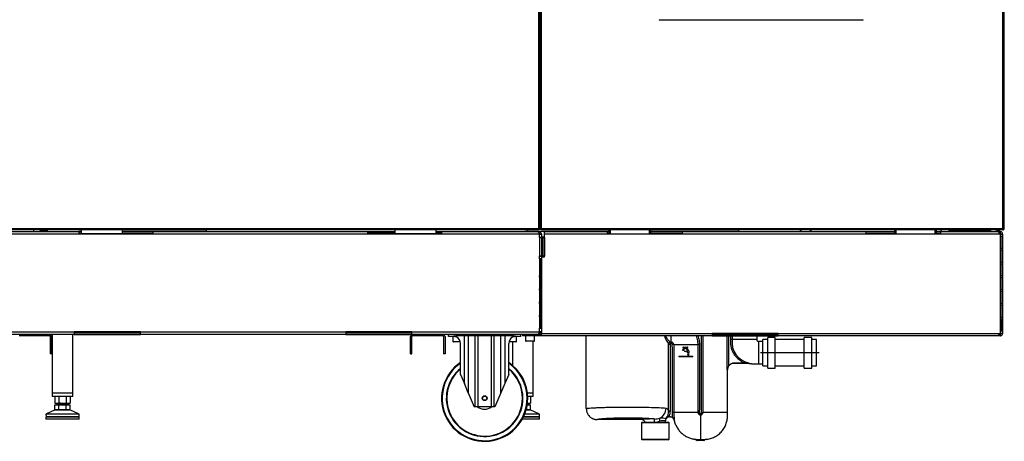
# Model space of a CAD drawing. Header units: millimetres. Extents: x 1064 to 6011, y -885 to 2276.
# Tile 23 of 36: x 2948 to 4377, y -880 to -269. Entities that reach past the tile are written whole.
import ezdxf

# ---------------------------------------------------------------- set-up
doc = ezdxf.new("R2010")
doc.units = ezdxf.units.MM
doc.header["$MEASUREMENT"] = 0

# ---------------------------------------------------------------- blocks, each defined once
blk = doc.blocks.new('Voor')
for p, q in [((1422.7, 157.6), (1422.7, 1136.6)), ((1424.7, 157.6), (1424.7, 1136.6)), ((1424.7, 157.6), (1424.7, 1136.6)), ((1426.7, 157.6), (1426.7, 1136.6)), ((2096.2, 157.6), (2096.2, 1136.6)), ((2098.2, 157.6), (2098.2, 1136.6)), ((1597.2, 460.2), (1597.2, 459.6)), ((1893.3, 459.6), (1597.2, 459.6)), ((1893.3, 459.6), (1893.3, 460.2)), ((609.7, 157.6), (1422.7, 157.6)), ((1422.7, 157.6), (1424.7, 157.6)), ((1422.7, 157.6), (1422.7, 155.6)), ((1424.7, 156.6), (1424.7, 157.6)), ((1424.7, 157.6), (1426.7, 157.6)), ((1425.7, 156.6), (1425.7, 157.6)), ((1426.7, 157.6), (2096.2, 157.6)), ((1426.7, 155.6), (1426.7, 157.6)), ((2096.2, 157.6), (2098.2, 157.6)), ((2096.2, 156.3), (2096.2, 157.6)), ((1422.7, 149.4), (602.4, 149.4)), ((1422.7, 155.6), (609.7, 155.6)), ((633.2, 152.9), (755.2, 152.9)), ((634.2, 153.3), (690.2, 153.3)), ((690.2, 153.3), (690.2, 155.6)), ((690.2, 153.3), (690.2, 152.9)), ((699.1, 155.6), (699.1, 154.3)), ((699.1, 154.3), (709.1, 154.3)), ((699.1, 153.9), (699.1, 154.3)), ((699.1, 153.4), (699.1, 153.9)), ((709.1, 153.9), (699.1, 153.9)), ((708.6, 153.4), (699.1, 153.4)), ((699.1, 153.4), (699.1, 152.9)), ((708.6, 153.4), (708.6, 153.9)), ((708.6, 152.9), (708.6, 153.4)), ((709.1, 154.3), (709.1, 155.6)), ((709.1, 153.9), (709.1, 154.3)), ((709.6, 155.6), (709.6, 154.4)), ((709.6, 154.4), (709.6, 153.4)), ((709.6, 153.4), (709.6, 152.9)), ((755.2, 152.9), (755.2, 149.9)), ((758.7, 152.9), (755.2, 152.9)), ((758.7, 150.9), (755.2, 150.9)), ((863.2, 149.9), (755.2, 149.9)), ((758.7, 155.6), (758.7, 149.9)), ((818.7, 149.9), (818.7, 155.6)), ((940.7, 153.3), (818.7, 153.3)), ((940.7, 153.3), (818.7, 153.3)), ((863.2, 152.9), (818.7, 152.9)), ((863.2, 150.9), (818.7, 150.9)), ((845.7, 150.9), (845.7, 149.9)), ((855.7, 149.9), (855.7, 150.9)), ((863.2, 152.9), (1174.2, 152.9)), ((863.2, 149.9), (863.2, 152.9)), ((940.7, 152.9), (940.7, 155.6)), ((1174.2, 152.9), (1174.2, 149.9)), ((1174.2, 152.9), (1213.7, 152.9)), ((1213.7, 150.9), (1174.2, 150.9)), ((1282.2, 149.9), (1174.2, 149.9)), ((1213.7, 155.6), (1213.7, 149.9)), ((1273.7, 149.9), (1273.7, 155.6)), ((1273.7, 152.9), (1282.2, 152.9)), ((1282.2, 150.9), (1273.7, 150.9)), ((1282.2, 152.9), (1421, 152.9)), ((1282.2, 149.9), (1282.2, 152.9)), ((1524.7, 153.3), (1402.7, 153.3)), ((1406.7, 152.9), (1406.7, 155.6)), ((1411.6, 153.3), (1411.6, 152.9)), ((1421, 152.9), (1423.2, 152.9)), ((1422.7, 156.3), (1426.7, 156.3)), ((1422.7, 151.9), (1422.7, 149.4)), ((1422.7, 150.9), (1423.2, 150.9)), ((1423.7, 149.4), (1422.7, 149.4)), ((1423.2, 150.9), (1423.2, 152.9)), ((1423.7, 149.4), (1426.7, 149.4)), ((1423.7, 144.4), (1423.7, 149.4)), ((1426.7, 144.4), (1423.7, 144.4)), ((1423.7, 144.4), (1423.7, 117.4)), ((1424.1, 144.4), (1424.1, 144.3)), ((1424.1, 144.3), (1426.9, 144.3)), ((1424.3, 150.4), (1425.7, 151.9)), ((1424.7, 156.6), (1425.7, 156.6)), ((1424.7, 144.4), (1424.7, 144.3)), ((2096.1, 155.6), (1426.7, 155.6)), ((1426.7, 149.4), (1426.7, 144.4)), ((1426.7, 145.4), (1431, 145.4)), ((1426.7, 144.3), (1426.7, 144.4)), ((1427.6, 144.3), (1426.9, 144.3)), ((1426.9, 144.3), (1426.9, 117.4)), ((1428.9, 144.3), (1427.6, 144.3)), ((1427.6, 144.3), (1427.6, 117.4)), ((1428.9, 144.3), (1431, 144.3)), ((1428.9, 117.4), (1428.9, 144.3)), ((1431, 152.9), (1522.7, 152.9)), ((1431, 149.4), (1431, 152.9)), ((1522.7, 149.4), (1431, 149.4)), ((1431, 144.3), (1431, 149.4)), ((1431, 144.3), (1431, 117.4)), ((1522.7, 152.9), (1524.7, 152.9)), ((1522.7, 149.4), (1522.7, 152.9)), ((1522.7, 150.9), (1524.7, 150.9)), ((1630.7, 149.4), (1522.7, 149.4)), ((1524.7, 155.1), (1526.2, 155.1)), ((1524.7, 149.4), (1524.7, 155.1)), ((1526.2, 155.1), (1527.2, 155.1)), ((1526.2, 155.1), (1526.2, 149.4)), ((1527.2, 155.1), (1527.2, 155.6)), ((1582.2, 155.1), (1582.2, 155.6)), ((1583.2, 155.1), (1582.2, 155.1)), ((1583.2, 149.4), (1583.2, 155.1)), ((1584.7, 155.1), (1583.2, 155.1)), ((1584.7, 155.1), (1584.7, 149.4)), ((1712.7, 153.3), (1584.7, 153.3)), ((1584.7, 152.9), (1630.7, 152.9)), ((1584.7, 150.9), (1630.7, 150.9)), ((1630.7, 152.9), (1897.7, 152.9)), ((1630.7, 152.9), (1630.7, 149.4)), ((1897.7, 149.4), (1630.7, 149.4)), ((1712.7, 155.6), (1712.7, 153.3)), ((1802.7, 152.9), (1802.7, 155.6)), ((1803.2, 155.6), (1803.2, 152.9)), ((1817.2, 152.9), (1817.2, 155.6)), ((1817.7, 155.6), (1817.7, 152.9)), ((1897.7, 152.9), (1939.2, 152.9)), ((1897.7, 149.4), (1897.7, 152.9)), ((1897.7, 150.9), (1939.2, 150.9)), ((2005.7, 149.4), (1897.7, 149.4)), ((1939.2, 155.1), (1940.7, 155.1)), ((1939.2, 149.4), (1939.2, 155.1)), ((1940.7, 155.1), (1941.7, 155.1)), ((1940.7, 155.1), (1940.7, 149.4)), ((1941.7, 155.1), (1941.7, 155.6)), ((1996.7, 155.1), (1996.7, 155.6)), ((1997.7, 155.1), (1996.7, 155.1)), ((1997.7, 149.4), (1997.7, 155.1)), ((1999.2, 155.1), (1997.7, 155.1)), ((1999.2, 155.1), (1999.2, 149.4)), ((1999.2, 152.9), (2005.7, 152.9)), ((1999.2, 150.9), (2005.7, 150.9)), ((2005.7, 152.9), (2090, 152.9)), ((2005.7, 152.9), (2005.7, 149.4)), ((2090.4, 149.4), (2005.7, 149.4)), ((2006.5, 153.9), (2006.4, 155.6)), ((2018.2, 153.8), (2018.2, 155.6)), ((2078.2, 153.8), (2018.2, 153.8)), ((2023.4, 152.9), (2023.4, 153.8)), ((2027.7, 152.9), (2027.7, 153.8)), ((2054.6, 152.9), (2054.5, 153.8)), ((2055.4, 152.9), (2055.4, 153.8)), ((2078.2, 155.6), (2078.2, 153.8)), ((2089.2, 155.1), (2086.2, 155.1)), ((2086.2, 155.1), (2086.2, 152.9)), ((2089.2, 155.1), (2090.7, 155.1)), ((2089.2, 152.9), (2089.2, 155.1)), ((2089.7, 155.1), (2089.7, 155.6)), ((2090, 152.9), (2092.2, 152.9)), ((2090, 152.9), (2090.4, 152.8)), ((2090.4, 152.8), (2090.4, 149.4)), ((2090.4, 150.9), (2092.2, 150.9)), ((2092.7, 149.4), (2090.4, 149.4)), ((2090.7, 155.1), (2090.7, 152.9)), ((2090.7, 150.9), (2090.7, 149.4)), ((2092.2, 150.9), (2092.2, 152.9)), ((2092.8, 152.8), (2092.2, 152.9)), ((2092.4, 150.9), (2092.2, 150.9)), ((2092.8, 152.8), (2092.4, 150.9)), ((2092.7, 149.4), (2095.7, 149.4)), ((2092.7, 146.4), (2092.7, 149.4)), ((2092.7, 146.4), (2095.7, 146.4)), ((2092.7, 128.4), (2092.7, 146.4)), ((2093.7, 128.4), (2093.7, 146.4)), ((2095.7, 149.4), (2095.7, 146.4)), ((2095.7, 146.4), (2095.7, 128.4)), ((2096.2, 155.6), (2096.1, 155.6)), ((2096.2, 156.3), (2096.2, 155.6)), ((2096.9, 156.9), (2097.6, 156.3)), ((1423.7, 118.2), (1425.2, 117.4)), ((1423.7, 113.4), (1423.7, 117.4)), ((1423.7, 117.4), (1426.7, 117.4)), ((1424.7, 117.7), (1424.7, 117.4)), ((1426.9, 117.4), (1425.2, 117.4)), ((1426.7, 117.4), (1426.7, 116.4)), ((1426.7, 116.4), (1426.7, 5.4)), ((1426.7, 116.4), (1431, 116.4)), ((1426.9, 117.4), (1427.6, 117.4)), ((1427.6, 117.4), (1428.9, 117.4)), ((1431, 117.4), (1428.9, 117.4)), ((1431, 116.4), (1431, 117.4)), ((2092.7, 126.4), (2092.7, 128.4)), ((2095.7, 128.4), (2092.7, 128.4)), ((2092.7, 126.4), (2095.7, 126.4)), ((2092.7, 108.4), (2092.7, 126.4)), ((2093.7, 108.4), (2093.7, 126.4)), ((2095.7, 128.4), (2095.7, 126.4)), ((2095.7, 126.4), (2095.7, 108.4)), ((1426.7, 113.4), (1423.7, 113.4)), ((1423.7, 113.4), (1423.7, 88.9)), ((1424.7, 113.4), (1424.7, 88.9)), ((2092.7, 106.4), (2092.7, 108.4)), ((2095.7, 108.4), (2092.7, 108.4)), ((2092.7, 106.4), (2095.7, 106.4)), ((2092.7, 88.4), (2092.7, 106.4)), ((2093.7, 88.4), (2093.7, 106.4)), ((2095.7, 108.4), (2095.7, 106.4)), ((2095.7, 106.4), (2095.7, 88.4)), ((1423.7, 88.9), (1426.7, 88.9)), ((1423.7, 86.9), (1423.7, 88.9)), ((1426.7, 86.9), (1423.7, 86.9)), ((1423.7, 86.9), (1423.7, 69.9)), ((1424.7, 86.9), (1424.7, 69.9)), ((2092.7, 86.4), (2092.7, 88.4)), ((2095.7, 88.4), (2092.7, 88.4)), ((2092.7, 86.4), (2095.7, 86.4)), ((2092.7, 68.4), (2092.7, 86.4)), ((2093.7, 68.4), (2093.7, 86.4)), ((2095.7, 88.4), (2095.7, 86.4)), ((2095.7, 86.4), (2095.7, 68.4)), ((1423.7, 69.9), (1426.7, 69.9)), ((1423.7, 67.9), (1423.7, 69.9)), ((1426.7, 67.9), (1423.7, 67.9)), ((1423.7, 67.9), (1423.7, 50.9)), ((1424.7, 59.5), (1424.2, 59.5)), ((1424.7, 67.9), (1424.7, 50.9)), ((2092.7, 66.4), (2092.7, 68.4)), ((2095.7, 68.4), (2092.7, 68.4)), ((2092.7, 66.4), (2095.7, 66.4)), ((2092.7, 48.4), (2092.7, 66.4)), ((2093.7, 48.4), (2093.7, 66.4)), ((2095.7, 68.4), (2095.7, 66.4)), ((2095.7, 66.4), (2095.7, 48.4)), ((1423.7, 50.9), (1426.7, 50.9)), ((1423.7, 48.9), (1423.7, 50.9)), ((1426.7, 48.9), (1423.7, 48.9)), ((1423.7, 48.9), (1423.7, 31.9)), ((1424.7, 48.9), (1424.7, 31.9)), ((2092.7, 46.4), (2092.7, 48.4)), ((2095.7, 48.4), (2092.7, 48.4)), ((2092.7, 46.4), (2095.7, 46.4)), ((2092.7, 28.4), (2092.7, 46.4)), ((2093.7, 28.4), (2093.7, 46.4)), ((2095.7, 48.4), (2095.7, 46.4)), ((2095.7, 46.4), (2095.7, 28.4)), ((1423.7, 31.9), (1426.7, 31.9)), ((1423.7, 29.9), (1423.7, 31.9)), ((1426.7, 29.9), (1423.7, 29.9)), ((1423.7, 29.9), (1423.7, 12.9)), ((1424.7, 29.9), (1424.7, 12.9)), ((1423.7, 26.3), (1424.7, 26.3)), ((2092.7, 26.4), (2092.7, 28.4)), ((2095.7, 28.4), (2092.7, 28.4)), ((2092.7, 26.4), (2095.7, 26.4)), ((2092.7, 8.4), (2092.7, 26.4)), ((2093.7, 26.4), (2093.7, 8.4)), ((2095.7, 28.4), (2095.7, 26.4)), ((2095.7, 26.4), (2095.7, 8.4)), ((602.4, 7.4), (748.7, 7.4)), ((748.7, 3.9), (632.1, 3.9)), ((712.7, 1.9), (668.7, 1.9)), ((713.7, 0.9), (713.7, -24.1)), ((715.7, 0.9), (715.7, -24.1)), ((716.7, 3.9), (716.7, -81.1)), ((746.7, -81.1), (746.7, 3.9)), ((748.7, 7.4), (748.7, 3.9)), ((844.7, 7.4), (748.7, 7.4)), ((844.7, 5.9), (748.7, 5.9)), ((748.7, 3.9), (844.7, 3.9)), ((844.7, 7.4), (1142.7, 7.4)), ((844.7, 3.9), (844.7, 7.4)), ((1142.7, 3.9), (844.7, 3.9)), ((1142.7, 7.4), (1142.7, 3.9)), ((1238.7, 7.4), (1142.7, 7.4)), ((1238.7, 5.9), (1142.7, 5.9)), ((1142.7, 3.9), (1238.7, 3.9)), ((1236.7, -24.1), (1236.7, 0.9)), ((1238.7, 7.4), (1422.7, 7.4)), ((1238.7, 3.9), (1238.7, 7.4)), ((1421, 3.9), (1238.7, 3.9)), ((1238.7, -24.1), (1238.7, 0.9)), ((1283.7, 1.9), (1239.7, 1.9)), ((1284.7, 0.9), (1284.7, -24.1)), ((1286.7, 0.9), (1286.7, -24.1)), ((1291.7, 0.9), (1291.7, 3.9)), ((1299.2, 0.9), (1291.7, 0.9)), ((1298.2, 0.9), (1298.2, -6.5)), ((1303.7, -0.2), (1303.7, 1.9)), ((1314.9, 1.9), (1303.7, 1.9)), ((1314.9, 1.9), (1314.9, 3.9)), ((1314.9, -67.4), (1314.9, 1.9)), ((1320.5, 1.9), (1314.9, 1.9)), ((1320.5, 1.9), (1320.5, -80.7)), ((1330.7, 1.9), (1320.5, 1.9)), ((1330.7, -101.1), (1330.7, 1.9)), ((1334.3, 1.9), (1330.7, 1.9)), ((1334.3, 1.9), (1334.3, 3.9)), ((1334.3, 1.9), (1334.3, -101.1)), ((1354.1, 1.9), (1334.3, 1.9)), ((1354.1, 1.9), (1354.1, 3.9)), ((1354.1, -101.1), (1354.1, 1.9)), ((1357.7, 1.9), (1354.1, 1.9)), ((1357.7, 1.9), (1357.7, -101.1)), ((1367.9, 1.9), (1357.7, 1.9)), ((1367.9, -80.7), (1367.9, 1.9)), ((1373.5, 1.9), (1367.9, 1.9)), ((1373.5, 1.9), (1373.5, 3.9)), ((1373.5, 1.9), (1373.5, -67.4)), ((1384.7, 1.9), (1373.5, 1.9)), ((1384.7, -0.2), (1384.7, 1.9)), ((1396.7, 0.9), (1389.2, 0.9)), ((1390.2, -6.5), (1390.2, 0.9)), ((1396.7, 0.9), (1396.7, 3.9)), ((1399.2, 3.9), (1399.2, 1.9)), ((1426.7, 1.9), (1399.2, 1.9)), ((1403.7, 1.9), (1403.7, -5.5)), ((1416.7, -5.5), (1416.7, 1.9)), ((1423.2, 3.9), (1421, 3.9)), ((1422.7, 7.4), (1423.7, 7.4)), ((1422.7, 7.4), (1422.7, 4.9)), ((1423.2, 5.9), (1422.7, 5.9)), ((1423.2, 5.9), (1423.2, 3.9)), ((1426.7, 3.9), (1423.2, 3.9)), ((1423.7, 7.4), (1423.7, 12.9)), ((1423.7, 12.9), (1426.7, 12.9)), ((1426.7, 7.4), (1423.7, 7.4)), ((1424.3, 6.3), (1425.7, 4.9)), ((1426.7, 5.4), (1674.2, 5.4)), ((1426.7, 1.9), (1426.7, 5.4)), ((1674.2, 1.9), (1426.7, 1.9)), ((2090, 1.9), (1426.7, 1.9)), ((1491.7, -103.6), (1491.7, 1.9)), ((1615, -7.3), (1615, 1.8)), ((1659, -109.4), (1659, 1.9)), ((1661, 1.9), (1661, -109.4)), ((1674.2, 5.4), (1674.2, 1.9)), ((1770.2, 5.4), (1674.2, 5.4)), ((1770.2, 3.9), (1674.2, 3.9)), ((1674.2, 1.9), (1770.2, 1.9)), ((1696.2, -47.5), (1696.2, 1.9)), ((1698.1, 1.9), (1698.1, -42)), ((1701.4, -3.6), (1701.4, 1.9)), ((1703.4, 1.9), (1703.4, -3.6)), ((1739, 2.2), (1739, -3.6)), ((1770.2, 5.4), (2090.4, 5.4)), ((1770.2, 1.9), (1770.2, 5.4)), ((2090, 1.9), (1770.2, 1.9)), ((2090.4, 2), (2090, 1.9)), ((2092.2, 1.9), (2090, 1.9)), ((2090.4, 5.4), (2092.7, 5.4)), ((2090.4, 2), (2090.4, 5.4)), ((2092.2, 3.9), (2090.4, 3.9)), ((2092.2, 3.9), (2092.2, 1.9)), ((2092.2, 3.9), (2092.4, 3.9)), ((2092.2, 1.9), (2092.8, 2)), ((2092.8, 2), (2092.4, 3.9)), ((2092.7, 5.4), (2092.7, 8.4)), ((2095.7, 8.4), (2092.7, 8.4)), ((2095.7, 5.4), (2092.7, 5.4)), ((2095.7, 8.4), (2095.7, 5.4)), ((1298.2, -6.5), (1308.9, -6.5)), ((1309, -7.1), (1298.8, -7.1)), ((1309.2, -54), (1309.2, -9.1)), ((1379.2, -54), (1379.2, -9.1)), ((1389.6, -7.1), (1379.4, -7.1)), ((1379.5, -6.5), (1390.2, -6.5)), ((1384.7, -7.1), (1384.7, -41)), ((1403.7, -5.5), (1416.7, -5.5)), ((1416.1, -6.1), (1404.3, -6.1)), ((1414.7, -81.1), (1414.7, -6.1)), ((1611.2, -107.3), (1611.2, -10.4)), ((1611.2, -10.4), (1613.2, -10.4)), ((1613.2, -10.4), (1613.2, -107.3)), ((1614, -7.4), (1615, -7.3)), ((1614, -7.4), (1614.1, -9.4)), ((1615, -9.3), (1614.1, -9.4)), ((1618.5, -10.8), (1653.9, -10.8)), ((1655.8, -10.8), (1653.9, -10.8)), ((1703.4, -3.6), (1701.4, -3.6)), ((1739, -3.6), (1703.4, -3.6)), ((1742, -38.6), (1742, -6.6)), ((1747.9, -6.6), (1742, -6.6)), ((1747.9, -41.9), (1747.9, -3.4)), ((1754.9, -3.4), (1747.9, -3.4)), ((1754.9, -44.9), (1754.9, -0.4)), ((1765.9, -0.4), (1754.9, -0.4)), ((1765.9, -44.9), (1765.9, -0.4)), ((1807.9, -3.4), (1765.9, -3.4)), ((1807.9, -44.9), (1807.9, -0.4)), ((1818.9, -0.4), (1807.9, -0.4)), ((1818.9, -44.9), (1818.9, -0.4)), ((1825.9, -3.4), (1818.9, -3.4)), ((1825.9, -41.9), (1825.9, -3.4)), ((715.7, -24.1), (713.7, -24.1)), ((1236.7, -24.1), (1238.7, -24.1)), ((1286.7, -24.1), (1284.7, -24.1)), ((1626.1, -27.6), (1646.1, -27.6)), ((1646.1, -28.4), (1626.1, -28.4)), ((1631.6, -17.8), (1633.6, -17.8)), ((1631.6, -19.6), (1631.6, -17.8)), ((1633.6, -19.6), (1631.6, -19.6)), ((1632.7, -14.4), (1634.4, -14.8)), ((1634.3, -15.8), (1632.7, -16.1)), ((1634.9, -15.8), (1634.3, -15.8)), ((1634.4, -14.8), (1636.4, -14.8)), ((1634.9, -16.8), (1634.9, -15.8)), ((1635.9, -15.8), (1635.9, -16.8)), ((1636.5, -15.8), (1635.9, -15.8)), ((1636.4, -14.8), (1638.2, -14.4)), ((1638.2, -16.1), (1636.5, -15.8)), ((1637.2, -17.8), (1637.7, -17.8)), ((1637.7, -19.6), (1637.2, -19.6)), ((1638.7, -22.6), (1638.7, -20.6)), ((1640.5, -22.6), (1638.7, -22.6)), ((1638.9, -25.3), (1639.6, -23.6)), ((1639.6, -23.6), (1640.3, -25.3)), ((1640.5, -20.6), (1640.5, -22.6)), ((1829.4, -22.6), (1744.4, -22.6)), ((1721.2, -37.6), (1706.5, -37.6)), ((1706.6, -37.6), (1725.7, -37.6)), ((1742, -38.6), (1747.9, -38.6)), ((1747.9, -41.9), (1754.9, -41.9)), ((1765.9, -41.9), (1807.9, -41.9)), ((1818.9, -41.9), (1825.9, -41.9)), ((1309.2, -54), (1314.9, -67.4)), ((1379.2, -54), (1373.5, -67.4)), ((1696.6, -109.4), (1696.6, -47.6)), ((1754.9, -44.9), (1765.9, -44.9)), ((1807.9, -44.9), (1818.9, -44.9)), ((1320.5, -80.7), (1314.9, -67.4)), ((1373.5, -67.4), (1367.9, -80.7)), ((746.7, -81.1), (716.7, -81.1)), ((746.7, -81.1), (716.7, -81.1)), ((716.7, -81.1), (716.7, -86.1)), ((746.7, -86.1), (746.7, -81.1)), ((1320.5, -80.7), (1329.2, -101.1)), ((1367.9, -80.7), (1359.2, -101.1)), ((1414.7, -81.1), (1406.2, -81.1)), ((1414.7, -81.1), (1406.2, -81.1)), ((1414.7, -86.1), (1414.7, -81.1)), ((746.7, -86.1), (716.7, -86.1)), ((722.2, -86.1), (720.8, -86.5)), ((720.8, -86.5), (720.8, -95.7)), ((723.5, -96.1), (720.8, -95.7)), ((720.8, -95.7), (722.2, -96.1)), ((720.8, -105.2), (720.8, -98.3)), ((720.8, -98.3), (726.2, -98.3)), ((723.5, -96.1), (722.2, -96.1)), ((740.4, -98.1), (723, -98.1)), ((723, -98.1), (723, -98.3)), ((726.2, -95.7), (723.5, -96.1)), ((723.5, -96.1), (731.7, -96.1)), ((725.7, -96.1), (725.7, -97.3)), ((725.7, -97.3), (737.7, -97.3)), ((726.2, -86.5), (726.2, -95.7)), ((726.2, -105.2), (726.2, -98.3)), ((726.2, -98.3), (737.2, -98.3)), ((737.2, -95.7), (731.7, -96.1)), ((731.7, -96.1), (740, -96.1)), ((737.2, -86.5), (737.2, -95.7)), ((740, -96.1), (737.2, -95.7)), ((737.2, -105.2), (737.2, -98.3)), ((737.2, -98.3), (742.7, -98.3)), ((737.7, -97.3), (737.7, -96.1)), ((742.7, -95.7), (740, -96.1)), ((740, -96.1), (741.2, -96.1)), ((740.4, -98.3), (740.4, -98.1)), ((742.7, -86.5), (741.2, -86.1)), ((741.2, -96.1), (742.7, -95.7)), ((742.7, -86.5), (742.7, -95.7)), ((742.7, -105.2), (742.7, -98.3)), ((1407.9, -96.1), (1405.2, -95.7)), ((1405.9, -98.3), (1410.7, -98.3)), ((1408.4, -98.1), (1406, -98.1)), ((1406.2, -96.1), (1407.9, -96.1)), ((1414.7, -86.1), (1406.6, -86.1)), ((1410.7, -95.7), (1407.9, -96.1)), ((1407.9, -96.1), (1409.2, -96.1)), ((1408.4, -98.3), (1408.4, -98.1)), ((1410.7, -86.5), (1409.2, -86.1)), ((1409.2, -96.1), (1410.7, -95.7)), ((1410.7, -86.5), (1410.7, -95.7)), ((1410.7, -105.2), (1410.7, -98.3)), ((721.1, -105.6), (707.7, -111.8)), ((755.7, -111.8), (707.7, -111.8)), ((707.7, -111.8), (707.8, -115.3)), ((720.8, -105.2), (723.5, -105.6)), ((720.8, -105.2), (722.2, -105.6)), ((742.3, -105.6), (721.1, -105.6)), ((721.3, -105.6), (742.1, -105.6)), ((723.5, -105.6), (726.2, -105.2)), ((726.2, -105.2), (731.7, -105.6)), ((737.2, -105.2), (740, -105.6)), ((740, -105.6), (742.7, -105.2)), ((741.2, -105.6), (742.7, -105.2)), ((755.7, -111.8), (742.3, -105.6)), ((755.7, -115.3), (755.7, -111.8)), ((1330.7, -101.1), (1329.2, -101.1)), ((1334.3, -101.1), (1330.7, -101.1)), ((1354.1, -101.1), (1334.3, -101.1)), ((1357.7, -101.1), (1354.1, -101.1)), ((1359.2, -101.1), (1357.7, -101.1)), ((1423.7, -111.8), (1402.2, -111.8)), ((1410.3, -105.6), (1404.3, -105.6)), ((1404.3, -105.6), (1410.1, -105.6)), ((1405.2, -105.2), (1405.2, -102.3)), ((1405.2, -105.2), (1407.9, -105.6)), ((1407.9, -105.6), (1410.7, -105.2)), ((1409.2, -105.6), (1410.7, -105.2)), ((1423.7, -111.8), (1410.3, -105.6)), ((1423.6, -115.3), (1423.7, -111.8)), ((1611.2, -107.3), (1613.2, -107.3)), ((1616.8, -116.3), (1616.6, -109.4)), ((1618.6, -109.4), (1616.6, -109.4)), ((1653.8, -109.4), (1618.6, -109.4)), ((1655.7, -109.4), (1653.8, -109.4)), ((1657.4, -111), (1657.4, -113)), ((1657.4, -113), (1657.4, -148.3)), ((1659, -109.4), (1661, -109.4)), ((1696.6, -109.4), (1661, -109.4)), ((755.7, -116.3), (707.7, -116.3)), ((707.7, -116.3), (707.7, -118.6)), ((707.7, -118.6), (755.7, -118.6)), ((707.8, -115.3), (755.7, -115.3)), ((708.2, -115.8), (755.2, -115.8)), ((755.2, -119.1), (708.2, -119.1)), ((755.7, -118.6), (755.7, -116.3)), ((1423.2, -119.1), (1398.7, -119.1)), ((1399, -118.6), (1423.7, -118.6)), ((1423.7, -116.3), (1400.2, -116.3)), ((1400.5, -115.8), (1423.2, -115.8)), ((1400.7, -115.3), (1423.6, -115.3)), ((1423.7, -118.6), (1423.7, -116.3)), ((1571.9, -119.6), (1507.7, -119.6)), ((1572.7, -123.1), (1571.7, -124.1)), ((1611.7, -124.1), (1571.7, -124.1)), ((1571.7, -124.1), (1571.7, -148.1)), ((1572.7, -123.1), (1610.7, -123.1)), ((1606.4, -123.1), (1606.4, -121.6)), ((1608.3, -117.5), (1608.3, -117.5)), ((1611.7, -124.1), (1610.7, -123.1)), ((1611.3, -115.6), (1612.1, -115.5)), ((1611.7, -148.1), (1611.7, -124.1)), ((1614.1, -115.5), (1612.1, -115.5)), ((1614, -115.6), (1612.3, -115.6)), ((1612.3, -115.6), (1612.3, -115.6)), ((1614, -115.6), (1614, -115.6)), ((1618.9, -119.6), (1618.9, -119.6)), ((1571.7, -148.1), (1611.7, -148.1)), ((1571.7, -148.1), (1572.7, -149.1)), ((1610.7, -149.1), (1572.7, -149.1)), ((1610.7, -149.1), (1611.7, -148.1)), ((1657.4, -149.8), (1652.2, -149.7)), ((1652.5, -150), (1652.4, -150.1)), ((1662.4, -150.1), (1652.4, -150.1)), ((1662.3, -150), (1652.5, -150)), ((1657.4, -149.8), (1657.4, -148.3)), ((1662.6, -149.8), (1657.4, -149.8)), ((1662.3, -150), (1662.6, -149.8)), ((1662.3, -150), (1662.4, -150.1))]:
    blk.add_line(p, q)
for radius in [3.5, 3]:
    blk.add_circle((1344.2, -88.6), radius)
for centre, radius, start, end in [((2096.2, 157.6), 1, 316.9205, 360), ((2096.2, 157.6), 2, 316.9205, 0), ((709.1, 154.4), 0.5, 270, 359), ((1423.2, 149.4), 3.5, 45, 90), ((1423.2, 149.4), 1.5, 45, 90), ((1423.2, 149.4), 1.5, 0, 45), ((1423.2, 149.4), 3.5, 0, 45), ((2092.2, 149.4), 3.5, 79.4836, 90), ((2092.2, 149.4), 1.5, 0, 79.4836), ((2092.2, 149.4), 3.5, 0, 79.4836), ((2092.5, 156.2), 3.68, 351.0223, 0.9331), ((2096.2, 157.6), 1, 270, 316.9204), ((2096.2, 157.6), 1, 270, 292.4913), ((2096.2, 157.6), 2, 270, 316.9205), ((2096.2, 157.6), 2, 270, 289.5612), ((2096.2, 157.6), 2, 314.9697, 316.9205), ((712.7, 0.9), 3, 0, 90), ((712.7, 0.9), 1, 0, 90), ((1239.7, 0.9), 3, 90, 180), ((1239.7, 0.9), 1, 90, 180), ((1283.7, 0.9), 3, 0, 90), ((1283.7, 0.9), 1, 0, 90), ((1299.2, -9.1), 10, 63.2563, 90), ((1389.2, -9.1), 10, 90, 116.7437), ((1423.2, 7.4), 1.5, 270, 315), ((1423.2, 7.4), 3.5, 270, 315), ((1423.2, 7.4), 1.5, 300.3085, 315), ((1423.2, 7.4), 1.5, 315, 0), ((1423.2, 7.4), 3.5, 300.3085, 315), ((1423.2, 7.4), 3.5, 315, 0), ((1641.9, 12.8), 38.4, 196.5308, 217.0211), ((2092.2, 5.4), 1.5, 280.5164, 0), ((2092.2, 5.4), 3.5, 280.5164, 360), ((1298.8, -6.5), 0.6, 180, 270), ((1299.2, -9.1), 10, 0, 63.2563), ((1389.2, -9.1), 10, 116.7437, 180), ((1389.6, -6.5), 0.6, 270, 0), ((1404.3, -5.5), 0.6, 180, 270), ((1416.1, -5.5), 0.6, 270, 0), ((1614.2, -10.4), 3.01, 94.3205, 179.3317), ((1615.1, -10.7), 3.41, 358.3451, 92.3469), ((1487.2, -13.8), 127.9, 2.0349, 2.9205), ((1733.6, -7.6), 30.5, 172.4123, 258.7614), ((1742, -3.6), 3, 180, 270), ((1721.9, -48.4), 46.1, 65.6993, 65.7675), ((1626.1, -28), 0.375, 90, 270), ((1632.5, -15.3), 0.846, 79.3208, 281.1736), ((1635.4, -18.7), 2, 104.4775, 153.2563), ((1635.4, -18.7), 2, 206.7437, 333.2563), ((1635.4, -18.7), 2, 26.7437, 75.5225), ((1637.7, -20.6), 2.8, 0, 90), ((1637.7, -20.6), 1, 0, 90), ((1638.3, -15.3), 0.846, 258.8264, 100.6792), ((1639.6, -25.6), 0.75, 157.9757, 22.0243), ((1646.1, -28), 0.375, 270, 90), ((1344.2, -88.6), 62.5, 124.0558, 0), ((1344.2, -88.6), 61.6, 124.6177, 0), ((1344.2, -88.6), 62.5, 0, 55.9442), ((1344.2, -88.6), 61.6, 0, 55.3823), ((1707.9, -48.5), 11.7, 146.0201, 174.8894), ((1706.4, -37.9), 0.353, 59.579, 79.5528), ((1721.6, 663.8), 701.3, 269.9648, 270.4966), ((1727.2, -53.6), 16, 88.4146, 95.3988), ((1344.2, -88.6), 55.6, 129.0054, 0), ((1344.2, -88.6), 54.9, 129.6286, 0), ((1344.2, -88.6), 55.6, 0, 50.9946), ((1344.2, -88.6), 54.9, 0, 50.3714), ((724.9, -97.3), 0.8, 270, 0), ((738.5, -97.3), 0.8, 180, 270), ((1406.5, -97.3), 0.8, 231.36, 270), ((721.3, -106.1), 0.5, 90, 114.6025), ((742.1, -106.1), 0.5, 65.3975, 90), ((1344.2, -88.6), 16, 230.8188, 308.6248), ((1410.1, -106.1), 0.5, 65.3975, 90), ((1595.2, -107.5), 16, 321.9159, 0.8065), ((1665.2, -111.3), 46.6, 177.7179, 190.1326), ((1657.3, -109.5), 3.5, 178.2377, 271.6962), ((1657.5, -109.5), 3.48, 267.9621, 2.038), ((708.2, -116.3), 0.5, 90, 180), ((708.2, -118.6), 0.5, 180, 270), ((708.3, -115.3), 0.5, 181, 270), ((755.2, -115.3), 0.5, 270, 359), ((755.2, -116.3), 0.5, 0, 90), ((755.2, -118.6), 0.5, 270, 0), ((1423.1, -115.3), 0.5, 270, 359), ((1423.2, -116.3), 0.5, 0, 90), ((1423.2, -118.6), 0.5, 270, 0), ((1590, -89.8), 29, 270.7916, 286.9217), ((1590.2, -104.5), 19.2, 285.0006, 294.3845), ((1603.1, -139.7), 18.4, 79.6813, 105.8099), ((1597.6, -178.5), 61, 80.4816, 89.2308), ((1612.5, -122.1), 6.64, 100.5249, 134.7205), ((1612.3, -120.6), 5, 90.0375, 142.3011), ((1614, -120.6), 5, 11.2546, 89.9704), ((1613.5, -121.4), 6.14, 18.8378, 56.7996), ((1655.6, -95.5), 52.9, 262.8913, 271.8851), ((1647.7, -153.9), 6.1, 42.8624, 76.9466), ((1659.8, -75.6), 72.8, 268.0634, 274.6243), ((1666.9, -154.1), 6.11, 100.7965, 134.7369)]:
    blk.add_arc(centre, radius, start, end)
for centre, major_axis, ratio, start_param, end_param in [((708.6, 153.4), (-1, -0.01), 0.008719, 3.141364, 4.711856), ((709.1, 154.4), (0.5, -0.009), 0.087143, 4.71391, 6.283185), ((2007.2, 153.9), (-0.025, 1), 0.706891, 1.553354, 3.12415), ((1319.1, 1.9), (0, -2), 0.707107, 1.570796, 3.141593), ((1329.3, 1.9), (0, -2), 0.707107, 1.570796, 3.141593), ((1359.1, 1.9), (0, -2), 0.707107, 3.141593, 4.712389), ((1369.3, 1.9), (0, -2), 0.707107, 3.141593, 4.712389), ((1592.3, -103), (-1.9, -15.9), 0.939111, 0.543301, 1.683189), ((1591.7, -119.6), (-19.7, 0), 0.043661, 4.778888, 6.272142), ((1590.4, -123.7), (0.01, -5), 0.066449, 1.701974, 3.097863), ((1600.3, -122), (-1.54, 4.76), 0.419196, 0.196927, 1.436013)]:
    blk.add_ellipse(centre, major_axis=major_axis, ratio=ratio, start_param=start_param, end_param=end_param)
for points, knots in [([(709.6, 153.4), (709.6, 153.4), (709.6, 153.5), (709.5, 153.6), (709.4, 153.6), (709.3, 153.7), (709.3, 153.8), (709.2, 153.8), (709.1, 153.9), (709.1, 153.9)], [0, 0, 0, 0, 0.25, 0.25, 0.5, 0.5, 0.75, 0.75, 1, 1, 1, 1]), ([(1421, 152.9), (1421.3, 152.9), (1421.6, 152.8), (1422.1, 152.4), (1422.4, 152.2), (1422.7, 151.9)], [0, 0, 0, 0, 0.5, 0.5, 1, 1, 1, 1]), ([(1423.6, 59.3), (1423.6, 59.4), (1423.6, 59.4), (1423.7, 59.5), (1423.8, 59.5), (1424, 59.5), (1424.1, 59.5), (1424.2, 59.5)], [0, 0, 0, 0, 0.400388, 0.400388, 0.800776, 0.800776, 1, 1, 1, 1]), ([(1303.7, 1.9), (1303.1, 2.1), (1302.6, 2.4), (1301.4, 2.8), (1300.9, 3), (1300, 3.3), (1299.8, 3.4), (1299.2, 3.5), (1298.9, 3.6), (1298.1, 3.8), (1297.6, 3.9), (1297.1, 3.9)], [0, 0, 0, 0, 0.25, 0.25, 0.5, 0.5, 0.625, 0.625, 0.75, 0.75, 1, 1, 1, 1]), ([(1391.3, 3.9), (1390.8, 3.9), (1390.3, 3.8), (1389.5, 3.6), (1389.2, 3.5), (1388.6, 3.4), (1388.4, 3.3), (1387.5, 3), (1387, 2.8), (1385.8, 2.4), (1385.3, 2.1), (1384.7, 1.9)], [0, 0, 0, 0, 0.25, 0.25, 0.375, 0.375, 0.5, 0.5, 0.75, 0.75, 1, 1, 1, 1]), ([(1422.7, 4.9), (1422.4, 4.6), (1422.1, 4.3), (1421.6, 4), (1421.3, 3.9), (1421, 3.9)], [0, 0, 0, 0, 0.5, 0.5, 1, 1, 1, 1]), ([(1606.6, 1.7), (1606.7, 1.6), (1606.7, 1.6), (1607.6, -0.2), (1608.5, -1.6), (1610.2, -4), (1611.1, -5), (1612.6, -6.5), (1613.4, -7.1), (1614, -7.4)], [0, 0, 0, 0, 0.014724, 0.014724, 0.343149, 0.343149, 0.671575, 0.671575, 1, 1, 1, 1]), ([(1653.9, -10.8), (1653.9, -10.7), (1653.9, -10.7), (1653.9, -10.5), (1653.9, -10.3), (1653.9, -9.7), (1653.8, -9.2), (1653.8, -8.3), (1653.7, -7.7), (1653.5, -5.8), (1653.4, -4.6), (1652.8, -2.1), (1652.5, -0.9), (1652, 0.9), (1651.8, 1.4), (1651.6, 1.9)], [0, 0, 0, 0, 0.018194, 0.018194, 0.036389, 0.072778, 0.145555, 0.145555, 0.291111, 0.291111, 0.582221, 0.582221, 0.873332, 0.873332, 1, 1, 1, 1]), ([(1653.7, 1.9), (1653.9, 1.5), (1654, 1), (1654.5, -0.7), (1654.8, -1.9), (1655.6, -5.7), (1655.8, -8.2), (1655.8, -10.8)], [0, 0, 0, 0, 0.109609, 0.109609, 0.406406, 0.406406, 1, 1, 1, 1]), ([(1614.1, -9.4), (1613.9, -9.4), (1613.6, -9.5), (1613.4, -9.8), (1613.3, -9.9), (1613.2, -10.1), (1613.2, -10.2), (1613.2, -10.4)], [0, 0, 0, 0, 0.5, 0.5, 0.75, 0.75, 1, 1, 1, 1]), ([(1616.5, -10.8), (1616.5, -10.7), (1616.5, -10.6), (1616.5, -10.4), (1616.5, -10.3), (1616.4, -10), (1616.3, -9.9), (1616, -9.6), (1615.8, -9.5), (1615.4, -9.3), (1615.2, -9.3), (1615, -9.3)], [0, 0, 0, 0, 0.125, 0.125, 0.25, 0.25, 0.5, 0.5, 0.75, 0.75, 1, 1, 1, 1]), ([(1616.6, -109.4), (1616.6, -96.1), (1616.6, -82.9), (1616.6, -69.6), (1616.6, -50), (1616.6, -30.4), (1616.5, -10.8)], [0, 0, 0, 0, 0.403944, 0.403944, 0.403944, 1, 1, 1, 1]), ([(1618.5, -10.8), (1618.5, -10.8), (1618.5, -10.8), (1618.4, -10.8), (1618.4, -10.8), (1618.3, -10.8), (1618.2, -10.8), (1618.2, -10.8), (1618.1, -10.8), (1617.9, -10.8), (1617.8, -10.8), (1617.7, -10.8), (1617.5, -10.8), (1617.3, -10.8), (1617.1, -10.8), (1616.8, -10.8), (1616.6, -10.8), (1616.5, -10.8)], [0, 0, 0, 0, 0.05223, 0.105291, 0.159183, 0.213906, 0.26946, 0.325846, 0.383063, 0.441112, 0.499992, 0.561114, 0.631125, 0.710022, 0.797803, 0.894463, 1, 1, 1, 1]), ([(1618.5, -10.8), (1618.5, -12.2), (1618.5, -13.5), (1618.5, -14.8), (1618.5, -20.2), (1618.5, -25.5), (1618.5, -30.8), (1618.5, -41.5), (1618.5, -52.2), (1618.5, -62.8), (1618.6, -78.3), (1618.6, -93.9), (1618.6, -109.4)], [0, 0, 0, 0, 0.040575, 0.040575, 0.040575, 0.202874, 0.202874, 0.202874, 0.527472, 0.527472, 0.527472, 1, 1, 1, 1]), ([(1653.8, -109.4), (1653.8, -108.1), (1653.8, -106.7), (1653.8, -105.4), (1653.8, -100.1), (1653.8, -94.7), (1653.8, -89.4), (1653.8, -78.7), (1653.8, -68.1), (1653.8, -57.4), (1653.8, -41.9), (1653.9, -26.4), (1653.9, -10.8)], [0, 0, 0, 0, 0.040575, 0.040575, 0.040575, 0.202874, 0.202874, 0.202874, 0.527472, 0.527472, 0.527472, 1, 1, 1, 1]), ([(1655.8, -10.8), (1655.8, -24.1), (1655.8, -37.4), (1655.8, -50.8), (1655.8, -70.3), (1655.8, -89.9), (1655.7, -109.4)], [0, 0, 0, 0, 0.404898, 0.404898, 0.404898, 1, 1, 1, 1]), ([(1721.2, -37.6), (1720.3, -37.2), (1719.5, -36.8), (1718, -36), (1717.2, -35.6), (1715, -34.2), (1713.6, -33.1), (1711.6, -31.4), (1711, -30.8), (1710.1, -29.8), (1709.8, -29.5), (1709.2, -28.8), (1708.9, -28.5), (1707.5, -26.8), (1706.5, -25.3), (1705.2, -23.1), (1704.8, -22.3), (1704.1, -20.7), (1703.7, -19.9), (1702.8, -17.4), (1702.3, -15.7), (1701.7, -12.3), (1701.5, -10.6), (1701.4, -8.4), (1701.4, -8), (1701.4, -7.1), (1701.4, -5.8), (1701.4, -4.5), (1701.4, -3.6)], [0, 0, 0, 0, 0.0625, 0.0625, 0.125, 0.125, 0.25, 0.25, 0.3125, 0.3125, 0.34375, 0.34375, 0.375, 0.375, 0.5, 0.5, 0.5625, 0.5625, 0.625, 0.625, 0.75, 0.75, 0.875, 0.875, 0.90625, 0.90625, 0.9375, 1, 1, 1, 1]), ([(1706.6, -37.6), (1705.9, -37.6), (1705.3, -37.7), (1704.3, -37.9), (1704, -37.9), (1703.4, -38.1), (1702.7, -38.4), (1702.2, -38.6), (1701.6, -38.9), (1701.3, -39.1), (1700.5, -39.7), (1700, -40.1), (1699.3, -40.8), (1699.1, -41), (1698.6, -41.5), (1698.4, -41.8), (1697.9, -42.6), (1697.6, -43.2), (1697.2, -44.1), (1697.1, -44.4), (1696.9, -45), (1696.8, -45.3), (1696.6, -46.3), (1696.6, -46.9), (1696.6, -47.6)], [0, 0, 0, 0, 0.125, 0.125, 0.1875, 0.1875, 0.25, 0.3125, 0.3125, 0.375, 0.375, 0.5, 0.5, 0.5625, 0.5625, 0.625, 0.625, 0.75, 0.75, 0.8125, 0.8125, 0.875, 0.875, 1, 1, 1, 1]), ([(1698.1, -42), (1698.4, -41.6), (1698.6, -41.3), (1699.2, -40.7), (1699.4, -40.4), (1700, -39.9), (1700.4, -39.6), (1701, -39.1), (1701.4, -38.9), (1702.5, -38.4), (1703.2, -38.1), (1704.4, -37.8), (1704.8, -37.7), (1705.6, -37.6), (1706.1, -37.6), (1706.5, -37.6)], [0, 0, 0, 0, 0.125, 0.125, 0.25, 0.25, 0.375, 0.375, 0.5, 0.5, 0.75, 0.75, 0.875, 0.875, 1, 1, 1, 1]), ([(1696.6, -47.6), (1696.6, -47.6), (1696.6, -47.6), (1696.6, -47.6), (1696.6, -47.6), (1696.5, -47.6), (1696.5, -47.6), (1696.4, -47.5), (1696.3, -47.5), (1696.2, -47.5)], [0, 0, 0, 0, 0.125, 0.125, 0.25, 0.25, 0.5, 0.5, 1, 1, 1, 1]), ([(731.7, -96.1), (730.8, -96.1), (729.9, -96.1), (728.1, -95.9), (727.2, -95.8), (726.2, -95.7)], [0, 0, 0, 0, 0.5, 0.5, 1, 1, 1, 1]), ([(731.7, -105.6), (732.6, -105.6), (733.6, -105.6), (735.4, -105.4), (736.3, -105.3), (737.2, -105.2)], [0, 0, 0, 0, 0.5, 0.5, 1, 1, 1, 1]), ([(1491.7, -103.6), (1492, -103.5), (1492.6, -103.4), (1494.2, -103.1), (1495.3, -103), (1497.8, -102.8), (1499.4, -102.7), (1502.9, -102.5), (1504.8, -102.4), (1509.2, -102.2), (1511.5, -102.1), (1516.6, -101.9), (1519.4, -101.8), (1523.7, -101.7), (1525.2, -101.7), (1528.2, -101.6), (1529.8, -101.6), (1534.7, -101.5), (1538.1, -101.5), (1545.2, -101.4), (1548.8, -101.4), (1556, -101.4), (1559.7, -101.5), (1566.7, -101.5), (1570, -101.5), (1574.9, -101.6), (1576.4, -101.6), (1579.4, -101.7), (1580.9, -101.7), (1588, -101.9), (1593.1, -102.1), (1601.5, -102.5), (1604.9, -102.7), (1607.4, -103)], [0, 0, 0, 0, 0.0625, 0.0625, 0.125, 0.125, 0.1875, 0.1875, 0.25, 0.25, 0.3125, 0.3125, 0.375, 0.375, 0.40625, 0.40625, 0.4375, 0.4375, 0.5, 0.5, 0.5625, 0.5625, 0.625, 0.625, 0.6875, 0.6875, 0.71875, 0.71875, 0.75, 0.75, 0.875, 0.875, 1, 1, 1, 1]), ([(1491.7, -103.6), (1491.7, -104.7), (1491.8, -105.7), (1492.1, -107.3), (1492.2, -107.8), (1492.5, -108.8), (1492.9, -109.8), (1493.3, -110.7), (1493.8, -111.6), (1494.1, -112.1), (1495, -113.4), (1495.7, -114.2), (1496.8, -115.3), (1497.1, -115.7), (1498, -116.3), (1498.4, -116.6), (1499.7, -117.5), (1500.6, -118), (1502.1, -118.6), (1502.6, -118.8), (1503.6, -119.1), (1504.1, -119.2), (1505.6, -119.5), (1506.6, -119.6), (1507.7, -119.6)], [0, 0, 0, 0, 0.125, 0.125, 0.1875, 0.1875, 0.25, 0.3125, 0.3125, 0.375, 0.375, 0.5, 0.5, 0.5625, 0.5625, 0.625, 0.625, 0.75, 0.75, 0.8125, 0.8125, 0.875, 0.875, 1, 1, 1, 1]), ([(1607.4, -103), (1608.3, -103.1), (1609.1, -103.5), (1609.9, -104.5), (1610, -104.8), (1610.3, -105.2), (1610.4, -105.5), (1610.7, -106), (1610.8, -106.3), (1611, -106.8), (1611.1, -107.1), (1611.2, -107.3)], [0, 0, 0, 0, 0.5, 0.5, 0.625, 0.625, 0.75, 0.75, 0.875, 0.875, 1, 1, 1, 1]), ([(1613.2, -107.3), (1613.2, -108.7), (1613, -110.1), (1612.6, -112.2), (1612.4, -112.9), (1611.9, -114.3), (1611.6, -114.9), (1611.3, -115.6)], [0, 0, 0, 0, 0.5, 0.5, 0.75, 0.75, 1, 1, 1, 1]), ([(1655.7, -109.4), (1655.7, -109.6), (1655.7, -109.7), (1655.8, -109.9), (1655.8, -110), (1655.9, -110.2), (1655.9, -110.3), (1656.1, -110.5), (1656.1, -110.5), (1656.4, -110.8), (1656.5, -110.9), (1656.8, -111), (1657, -111), (1657.2, -111), (1657.3, -111), (1657.4, -111)], [0, 0, 0, 0, 0.125, 0.125, 0.25, 0.25, 0.375, 0.375, 0.5, 0.5, 0.75, 0.75, 0.875, 0.875, 1, 1, 1, 1]), ([(1657.4, -111), (1657.5, -111), (1657.6, -111), (1657.8, -111), (1657.9, -111), (1658.2, -110.9), (1658.4, -110.8), (1658.7, -110.5), (1658.7, -110.4), (1658.9, -110.3), (1658.9, -110.2), (1659, -109.9), (1659, -109.8), (1659, -109.6), (1659, -109.5), (1659, -109.4)], [0, 0, 0, 0, 0.125, 0.125, 0.25, 0.25, 0.5, 0.5, 0.625, 0.625, 0.75, 0.75, 0.875, 0.875, 1, 1, 1, 1]), ([(1590.4, -118.7), (1589.3, -118.6), (1588.1, -118.5), (1585.3, -118.3), (1583.8, -118.3), (1580.6, -118.1), (1578.8, -118), (1575, -117.8), (1573.1, -117.8), (1569.9, -117.7), (1568.9, -117.6), (1566.7, -117.6), (1565.5, -117.6), (1562, -117.5), (1559.5, -117.5), (1554.4, -117.4), (1551.8, -117.4), (1546.6, -117.4), (1544.1, -117.5), (1539.2, -117.5), (1536.8, -117.6), (1532.5, -117.7), (1530.4, -117.8), (1524.6, -118), (1521.1, -118.2), (1516.8, -118.4), (1515.4, -118.5), (1513.1, -118.7), (1512, -118.8), (1510.3, -119), (1509.5, -119.1), (1508.4, -119.4), (1508, -119.5), (1507.7, -119.6)], [0, 0, 0, 0, 0.0625, 0.0625, 0.125, 0.125, 0.1875, 0.1875, 0.25, 0.25, 0.28125, 0.28125, 0.3125, 0.3125, 0.375, 0.375, 0.4375, 0.4375, 0.5, 0.5, 0.5625, 0.5625, 0.625, 0.625, 0.75, 0.75, 0.8125, 0.8125, 0.875, 0.875, 0.9375, 0.9375, 1, 1, 1, 1]), ([(1576.7, -123.1), (1576.6, -122.8), (1576.5, -122.6), (1576.3, -122.1), (1576.1, -121.8), (1575.7, -121.3), (1575.5, -121.1), (1575.1, -120.7), (1574.8, -120.5), (1574.3, -120.2), (1574, -120), (1573.5, -119.8), (1573.2, -119.7), (1572.6, -119.6), (1572.3, -119.6), (1571.9, -119.6)], [0, 0, 0, 0, 0.125419, 0.125419, 0.271182, 0.271182, 0.416946, 0.416946, 0.562709, 0.562709, 0.708473, 0.708473, 0.854236, 0.854236, 1, 1, 1, 1]), ([(1607.7, -118.3), (1607.3, -118.8), (1607, -119.3), (1606.7, -120.1), (1606.6, -120.4), (1606.5, -120.9), (1606.5, -121), (1606.4, -121.3), (1606.4, -121.5), (1606.4, -121.6)], [0, 0, 0, 0, 0.5, 0.5, 0.75, 0.75, 0.875, 0.875, 1, 1, 1, 1]), ([(1614.1, -115.5), (1614.6, -115.5), (1615.1, -115.6), (1615.8, -115.8), (1616, -115.9), (1616.4, -116.1), (1616.6, -116.2), (1616.8, -116.3)], [0, 0, 0, 0, 0.5, 0.5, 0.75, 0.75, 1, 1, 1, 1]), ([(1619.3, -119.5), (1619.1, -119.5), (1619, -119.5), (1618.9, -119.6), (1618.9, -119.6), (1618.9, -119.6), (1618.9, -119.6), (1618.9, -119.6)], [0, 0, 0, 0, 0.5, 0.5, 0.75, 0.75, 1, 1, 1, 1]), ([(1649.2, -148.2), (1649.2, -148.2), (1649.2, -148.2), (1649.2, -148.2), (1649.2, -148.2), (1649.2, -148.1), (1649.2, -148), (1649.1, -147.9)], [0, 0, 0, 0, 0.25, 0.25, 0.5, 0.5, 1, 1, 1, 1]), ([(1649.2, -148.2), (1649.5, -148.3), (1649.8, -148.4), (1650.4, -148.6), (1650.7, -148.7), (1651.5, -149.2), (1652, -149.6), (1652.4, -150.1)], [0, 0, 0, 0, 0.25, 0.25, 0.5, 0.5, 1, 1, 1, 1]), ([(1665.6, -148.4), (1665, -148.5), (1664.4, -148.7), (1663.3, -149.2), (1662.8, -149.6), (1662.4, -150.1)], [0, 0, 0, 0, 0.5, 0.5, 1, 1, 1, 1]), ([(1665.7, -148.1), (1665.7, -148.2), (1665.6, -148.3), (1665.6, -148.4), (1665.6, -148.4), (1665.6, -148.4), (1665.6, -148.4), (1665.6, -148.4), (1665.6, -148.4), (1665.6, -148.4)], [0, 0, 0, 0, 0.5, 0.5, 0.625, 0.625, 0.75, 0.75, 1, 1, 1, 1])]:
    blk.add_open_spline(points, degree=3, knots=knots)
for points, weights, knots in [([(1725.7, -37.6), (1729.5, -38.6), (1733.5, -38.6), (1737.7, -38.6), (1742, -38.6)], [0.916058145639, 0.94922788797, 1, 1, 1], [0, 0, 0, 0.467239, 0.467239, 1, 1, 1]), ([(1665.6, -148.4), (1696.6, -145.3), (1696.6, -114.2), (1696.6, -111.8), (1696.6, -109.4)], [0.962224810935, 0.727400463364, 1, 1, 1], [0, 0, 0, 0.903636, 0.903636, 1, 1, 1])]:
    blk.add_rational_spline(points, weights, degree=2, knots=knots)
for points in [[(1607.7, -118.3), (1607.9, -118.1), (1608.1, -117.8), (1608.3, -117.5)], [(1608.3, -117.5), (1608.3, -117.5), (1608.1, -117.4), (1607.8, -117.4)], [(1612.1, -115.5), (1612.2, -115.5), (1612.3, -115.6), (1612.3, -115.6)], [(1652.2, -149.7), (1652.3, -149.8), (1652.4, -149.9), (1652.5, -150)]]:
    blk.add_open_spline(points, degree=3)
blk.add_rational_spline([(1618.9, -119.6), (1623.9, -144.7), (1649.2, -148.2)], [0.932176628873, 0.766940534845, 0.948967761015], degree=2)

msp = doc.modelspace()

# ---------------------------------------------------------------- block references
msp.add_blockref('Voor', (2278.6, -729.2))

doc.saveas('drawing.dxf')
